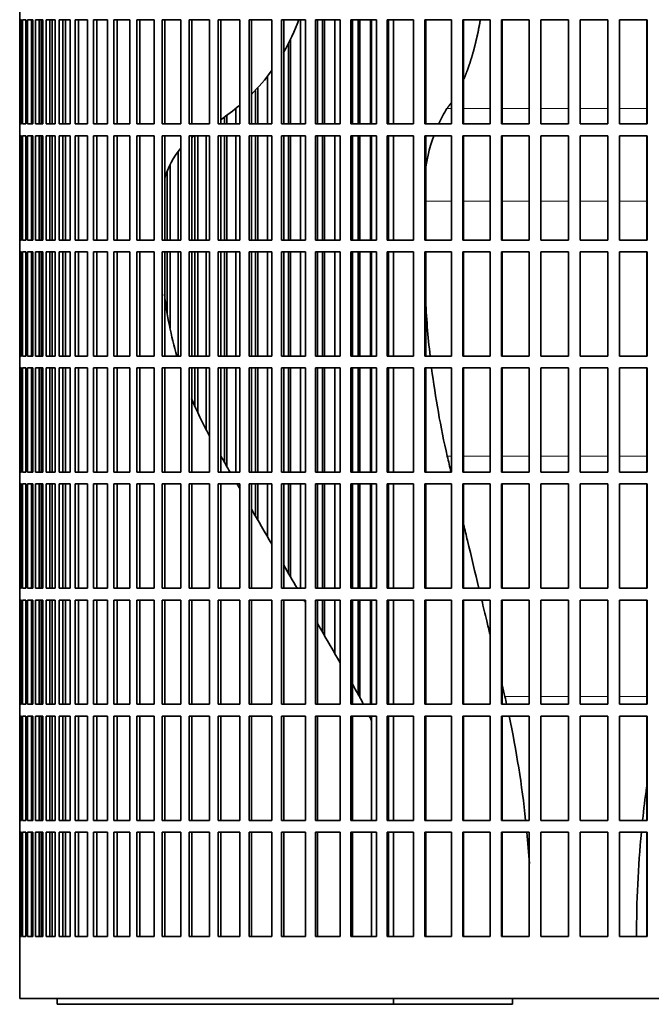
# Model space of a CAD drawing. Header units: millimetres. Extents: x 309 to 1183, y -1588 to 1614.
# Tile 14 of 20: x 806 to 967, y -139 to 111. Entities that reach past the tile are written whole.
import ezdxf

# ---------------------------------------------------------------- set-up
doc = ezdxf.new("R2010")
doc.units = ezdxf.units.MM
doc.layers.add('VSI344-454_FILTR', color=7, linetype='Continuous')
doc.layers.add('VSI344-454_SUPPO', color=7, linetype='Continuous')

# ---------------------------------------------------------------- blocks, each defined once
blk = doc.blocks.new('SE3')
at = {"layer": 'VSI344-454_FILTR', "color": 7, "linetype": 'Continuous', "lineweight": 35}
for p, q in [((806.47, 114.12), (806.47, 111.12)), ((806.48, 84.62), (806.48, 111.12)), ((806.53, 84.62), (806.53, 111.12)), ((806.53, 111.12), (806.9, 111.12)), ((806.9, 84.62), (806.9, 111.12)), ((807.16, 84.62), (807.16, 111.12)), ((807.16, 111.12), (808.02, 111.12)), ((808.02, 84.62), (808.02, 111.12)), ((808.48, 84.62), (808.48, 111.12)), ((808.48, 111.12), (809.82, 111.12)), ((809.46, 84.62), (809.46, 111.12)), ((809.82, 84.62), (809.82, 111.12)), ((809.82, 84.62), (809.82, 111.12)), ((810.5, 84.62), (810.5, 111.12)), ((810.5, 111.12), (812.32, 111.12)), ((811.46, 84.62), (811.46, 111.12)), ((811.96, 84.62), (811.96, 111.12)), ((812.32, 84.62), (812.32, 111.12)), ((813.19, 84.62), (813.19, 111.12)), ((813.19, 111.12), (815.48, 111.12)), ((814.13, 84.62), (814.13, 111.12)), ((814.77, 84.62), (814.77, 111.12)), ((815.48, 84.62), (815.48, 111.12)), ((816.55, 84.62), (816.55, 111.12)), ((816.55, 111.12), (819.3, 111.12)), ((817.47, 84.62), (817.47, 111.12)), ((819.3, 84.62), (819.3, 111.12)), ((820.56, 84.62), (820.56, 111.12)), ((820.56, 111.12), (823.75, 111.12)), ((821.45, 84.62), (821.45, 111.12)), ((823.75, 84.62), (823.75, 111.12)), ((825.2, 84.62), (825.2, 111.12)), ((825.2, 111.12), (828.82, 111.12)), ((826.05, 84.62), (826.05, 111.12)), ((828.82, 84.62), (828.82, 111.12)), ((830.44, 84.62), (830.44, 111.12)), ((830.44, 111.12), (834.48, 111.12)), ((831.26, 84.62), (831.26, 111.12)), ((834.48, 84.62), (834.48, 111.12)), ((836.27, 84.62), (836.27, 111.12)), ((836.27, 111.12), (840.7, 111.12)), ((837.05, 84.62), (837.05, 111.12)), ((840.7, 84.62), (840.7, 111.12)), ((842.66, 84.62), (842.66, 111.12)), ((842.66, 111.12), (847.46, 111.12)), ((843.39, 84.62), (843.39, 111.12)), ((847.46, 84.62), (847.46, 111.12)), ((849.56, 111.12), (854.71, 111.12)), ((849.56, 84.62), (849.56, 111.12)), ((850.25, 84.62), (850.25, 111.12)), ((854.71, 84.62), (854.71, 111.12)), ((856.96, 111.12), (862.43, 111.12)), ((856.96, 84.62), (856.96, 111.12)), ((857.59, 84.62), (857.59, 111.12)), ((862.43, 84.62), (862.43, 111.12)), ((864.81, 111.12), (870.57, 111.12)), ((864.81, 84.62), (864.81, 111.12)), ((865.38, 84.62), (865.38, 111.12)), ((870.57, 84.62), (870.57, 111.12)), ((873.07, 111.12), (879.1, 111.12)), ((873.07, 84.62), (873.07, 111.12)), ((873.59, 84.62), (873.59, 111.12)), ((877.83, 84.62), (877.83, 111.12)), ((879.1, 84.62), (879.1, 111.12)), ((881.71, 111.12), (887.98, 111.12)), ((881.71, 84.62), (881.71, 111.12)), ((882.17, 84.62), (882.17, 111.12)), ((883.5, 84.62), (883.5, 111.12)), ((883.99, 84.62), (883.99, 111.12)), ((886.58, 84.62), (886.58, 111.12)), ((887.98, 84.62), (887.98, 111.12)), ((890.68, 111.12), (897.16, 111.12)), ((890.68, 84.62), (890.68, 111.12)), ((891.07, 84.62), (891.07, 111.12)), ((892.53, 84.62), (892.53, 111.12)), ((892.96, 84.62), (892.96, 111.12)), ((895.64, 84.62), (895.64, 111.12)), ((897.16, 84.62), (897.16, 111.12)), ((899.94, 111.12), (906.6, 111.12)), ((899.94, 84.62), (899.94, 111.12)), ((900.27, 84.62), (900.27, 111.12)), ((906.6, 84.62), (906.6, 111.12)), ((909.45, 111.12), (916.24, 111.12)), ((909.45, 84.62), (909.45, 111.12)), ((909.71, 84.62), (909.71, 111.12)), ((916.24, 84.62), (916.24, 111.12)), ((919.15, 111.12), (926.05, 111.12)), ((919.15, 84.62), (919.15, 111.12)), ((919.34, 84.62), (919.34, 111.12)), ((926.05, 84.62), (926.05, 111.12)), ((929, 111.12), (935.98, 111.12)), ((929, 84.62), (929, 111.12)), ((929.12, 84.62), (929.12, 111.12)), ((935.98, 84.62), (935.98, 111.12)), ((938.95, 111.12), (945.98, 111.12)), ((938.95, 84.62), (938.95, 111.12)), ((939.01, 84.62), (939.01, 111.12)), ((945.98, 84.62), (945.98, 111.12)), ((948.96, 111.12), (956, 111.12)), ((948.96, 84.62), (948.96, 111.12)), ((955.98, 84.62), (955.98, 111.12)), ((956, 84.62), (956, 111.12)), ((958.97, 111.12), (965.98, 111.12)), ((958.97, 84.62), (958.97, 111.12)), ((965.89, 84.62), (965.89, 111.12)), ((965.98, 84.62), (965.98, 111.12)), ((875.34, 84.62), (875.34, 106.18)), ((874.79, 84.62), (874.79, 105.08)), ((869.44, 84.62), (869.44, 96.58)), ((866.45, 84.62), (866.45, 93.11)), ((867.05, 84.62), (867.05, 93.73)), ((861.43, 84.62), (861.43, 88.42)), ((858.51, 84.62), (858.51, 86.25)), ((859.17, 84.62), (859.17, 86.69)), ((806.48, 84.62), (806.47, 84.62)), ((806.47, 84.62), (806.47, 81.62)), ((806.53, 84.62), (806.9, 84.62)), ((807.16, 84.62), (808.02, 84.62)), ((808.48, 84.62), (809.82, 84.62)), ((810.5, 84.62), (812.32, 84.62)), ((813.19, 84.62), (815.48, 84.62)), ((816.55, 84.62), (819.3, 84.62)), ((820.56, 84.62), (823.75, 84.62)), ((825.2, 84.62), (828.82, 84.62)), ((830.44, 84.62), (834.48, 84.62)), ((836.27, 84.62), (840.7, 84.62)), ((842.66, 84.62), (847.46, 84.62)), ((849.56, 84.62), (854.71, 84.62)), ((856.96, 84.62), (862.43, 84.62)), ((864.81, 84.62), (870.57, 84.62)), ((873.07, 84.62), (879.1, 84.62)), ((881.71, 84.62), (887.98, 84.62)), ((890.68, 84.62), (897.16, 84.62)), ((899.94, 84.62), (906.6, 84.62)), ((909.45, 84.62), (916.24, 84.62)), ((919.15, 84.62), (926.05, 84.62)), ((929, 84.62), (935.98, 84.62)), ((938.95, 84.62), (945.98, 84.62)), ((948.96, 84.62), (956, 84.62)), ((958.97, 84.62), (965.98, 84.62)), ((806.48, 81.62), (806.47, 81.62)), ((806.48, 55.12), (806.48, 81.62)), ((806.53, 55.12), (806.53, 81.62)), ((806.53, 81.62), (806.9, 81.62)), ((806.9, 55.12), (806.9, 81.62)), ((807.16, 55.12), (807.16, 81.62)), ((807.16, 81.62), (808.02, 81.62)), ((808.02, 55.12), (808.02, 81.62)), ((808.48, 55.12), (808.48, 81.62)), ((808.48, 81.62), (809.82, 81.62)), ((809.46, 55.12), (809.46, 81.62)), ((809.82, 55.12), (809.82, 81.62)), ((809.82, 55.12), (809.82, 81.62)), ((810.5, 55.12), (810.5, 81.62)), ((810.5, 81.62), (812.32, 81.62)), ((811.46, 55.12), (811.46, 81.62)), ((811.96, 55.12), (811.96, 81.62)), ((812.32, 55.12), (812.32, 81.62)), ((813.19, 55.12), (813.19, 81.62)), ((813.19, 81.62), (815.48, 81.62)), ((814.13, 55.12), (814.13, 81.62)), ((814.77, 55.12), (814.77, 81.62)), ((815.48, 55.12), (815.48, 81.62)), ((816.55, 55.12), (816.55, 81.62)), ((816.55, 81.62), (819.3, 81.62)), ((817.47, 55.12), (817.47, 81.62)), ((819.3, 55.12), (819.3, 81.62)), ((820.56, 55.12), (820.56, 81.62)), ((820.56, 81.62), (823.75, 81.62)), ((821.45, 55.12), (821.45, 81.62)), ((823.75, 55.12), (823.75, 81.62)), ((825.2, 55.12), (825.2, 81.62)), ((825.2, 81.62), (828.82, 81.62)), ((826.05, 55.12), (826.05, 81.62)), ((828.82, 55.12), (828.82, 81.62)), ((830.44, 55.12), (830.44, 81.62)), ((830.44, 81.62), (834.48, 81.62)), ((831.26, 55.12), (831.26, 81.62)), ((834.48, 55.12), (834.48, 81.62)), ((836.27, 55.12), (836.27, 81.62)), ((836.27, 81.62), (840.7, 81.62)), ((837.05, 55.12), (837.05, 81.62)), ((840.7, 55.12), (840.7, 81.62)), ((842.66, 55.12), (842.66, 81.62)), ((842.66, 81.62), (847.46, 81.62)), ((843.39, 55.12), (843.39, 81.62)), ((847.46, 55.12), (847.46, 81.62)), ((849.56, 81.62), (854.71, 81.62)), ((849.56, 55.12), (849.56, 81.62)), ((850.25, 55.12), (850.25, 81.62)), ((851.02, 55.12), (851.02, 81.62)), ((851.73, 55.12), (851.73, 81.62)), ((853.86, 55.12), (853.86, 81.62)), ((854.71, 55.12), (854.71, 81.62)), ((856.96, 81.62), (862.43, 81.62)), ((856.96, 55.12), (856.96, 81.62)), ((857.59, 55.12), (857.59, 81.62)), ((858.51, 55.12), (858.51, 81.62)), ((859.17, 55.12), (859.17, 81.62)), ((861.43, 55.12), (861.43, 81.62)), ((862.43, 55.12), (862.43, 81.62)), ((864.81, 81.62), (870.57, 81.62)), ((864.81, 55.12), (864.81, 81.62)), ((865.38, 55.12), (865.38, 81.62)), ((866.45, 55.12), (866.45, 81.62)), ((867.05, 55.12), (867.05, 81.62)), ((869.44, 55.12), (869.44, 81.62)), ((870.57, 55.12), (870.57, 81.62)), ((873.07, 81.62), (879.1, 81.62)), ((873.07, 55.12), (873.07, 81.62)), ((873.59, 55.12), (873.59, 81.62)), ((874.79, 55.12), (874.79, 81.62)), ((875.34, 55.12), (875.34, 81.62)), ((877.83, 55.12), (877.83, 81.62)), ((879.1, 55.12), (879.1, 81.62)), ((881.71, 81.62), (887.98, 81.62)), ((881.71, 55.12), (881.71, 81.62)), ((882.17, 55.12), (882.17, 81.62)), ((883.5, 55.12), (883.5, 81.62)), ((883.99, 55.12), (883.99, 81.62)), ((886.58, 55.12), (886.58, 81.62)), ((887.98, 55.12), (887.98, 81.62)), ((890.68, 81.62), (897.16, 81.62)), ((890.68, 55.12), (890.68, 81.62)), ((891.07, 55.12), (891.07, 81.62)), ((892.53, 55.12), (892.53, 81.62)), ((892.96, 55.12), (892.96, 81.62)), ((895.64, 55.12), (895.64, 81.62)), ((897.16, 55.12), (897.16, 81.62)), ((899.94, 81.62), (906.6, 81.62)), ((899.94, 55.12), (899.94, 81.62)), ((900.27, 55.12), (900.27, 81.62)), ((906.6, 55.12), (906.6, 81.62)), ((909.45, 81.62), (916.24, 81.62)), ((909.45, 55.12), (909.45, 81.62)), ((909.71, 55.12), (909.71, 81.62)), ((916.24, 55.12), (916.24, 81.62)), ((919.15, 81.62), (926.05, 81.62)), ((919.15, 55.12), (919.15, 81.62)), ((919.34, 55.12), (919.34, 81.62)), ((926.05, 55.12), (926.05, 81.62)), ((929, 81.62), (935.98, 81.62)), ((929, 55.12), (929, 81.62)), ((929.12, 55.12), (929.12, 81.62)), ((935.98, 55.12), (935.98, 81.62)), ((938.95, 81.62), (945.98, 81.62)), ((938.95, 55.12), (938.95, 81.62)), ((939.01, 55.12), (939.01, 81.62)), ((945.98, 55.12), (945.98, 81.62)), ((948.96, 81.62), (956, 81.62)), ((948.96, 55.12), (948.96, 81.62)), ((955.98, 55.12), (955.98, 81.62)), ((956, 55.12), (956, 81.62)), ((958.97, 81.62), (965.98, 81.62)), ((958.97, 55.12), (958.97, 81.62)), ((965.89, 55.12), (965.89, 81.62)), ((965.98, 55.12), (965.98, 81.62)), ((846.76, 55.12), (846.76, 77.59)), ((844.77, 55.12), (844.77, 74.29)), ((844.01, 55.12), (844.01, 72.55)), ((806.48, 55.12), (806.47, 55.12)), ((806.47, 55.12), (806.47, 52.12)), ((806.53, 55.12), (806.9, 55.12)), ((807.16, 55.12), (808.02, 55.12)), ((808.48, 55.12), (809.82, 55.12)), ((810.5, 55.12), (812.32, 55.12)), ((813.19, 55.12), (815.48, 55.12)), ((816.55, 55.12), (819.3, 55.12)), ((820.56, 55.12), (823.75, 55.12)), ((825.2, 55.12), (828.82, 55.12)), ((830.44, 55.12), (834.48, 55.12)), ((836.27, 55.12), (840.7, 55.12)), ((842.66, 55.12), (847.46, 55.12)), ((849.56, 55.12), (854.71, 55.12)), ((856.96, 55.12), (862.43, 55.12)), ((864.81, 55.12), (870.57, 55.12)), ((873.07, 55.12), (879.1, 55.12)), ((881.71, 55.12), (887.98, 55.12)), ((890.68, 55.12), (897.16, 55.12)), ((899.94, 55.12), (906.6, 55.12)), ((909.45, 55.12), (916.24, 55.12)), ((919.15, 55.12), (926.05, 55.12)), ((929, 55.12), (935.98, 55.12)), ((938.95, 55.12), (945.98, 55.12)), ((948.96, 55.12), (956, 55.12)), ((958.97, 55.12), (965.98, 55.12)), ((806.48, 52.12), (806.47, 52.12)), ((806.48, 25.62), (806.48, 52.12)), ((806.53, 25.62), (806.53, 52.12)), ((806.53, 52.12), (806.9, 52.12)), ((806.9, 25.62), (806.9, 52.12)), ((807.16, 25.62), (807.16, 52.12)), ((807.16, 52.12), (808.02, 52.12)), ((808.02, 25.62), (808.02, 52.12)), ((808.48, 25.62), (808.48, 52.12)), ((808.48, 52.12), (809.82, 52.12)), ((809.46, 25.62), (809.46, 52.12)), ((809.82, 25.62), (809.82, 52.12)), ((809.82, 25.62), (809.82, 52.12)), ((810.5, 25.62), (810.5, 52.12)), ((810.5, 52.12), (812.32, 52.12)), ((811.46, 25.62), (811.46, 52.12)), ((811.96, 25.62), (811.96, 52.12)), ((812.32, 25.62), (812.32, 52.12)), ((813.19, 25.62), (813.19, 52.12)), ((813.19, 52.12), (815.48, 52.12)), ((814.13, 25.62), (814.13, 52.12)), ((814.77, 25.62), (814.77, 52.12)), ((815.48, 25.62), (815.48, 52.12)), ((816.55, 25.62), (816.55, 52.12)), ((816.55, 52.12), (819.3, 52.12)), ((817.47, 25.62), (817.47, 52.12)), ((819.3, 25.62), (819.3, 52.12)), ((820.56, 25.62), (820.56, 52.12)), ((820.56, 52.12), (823.75, 52.12)), ((821.45, 25.62), (821.45, 52.12)), ((823.75, 25.62), (823.75, 52.12)), ((825.2, 25.62), (825.2, 52.12)), ((825.2, 52.12), (828.82, 52.12)), ((826.05, 25.62), (826.05, 52.12)), ((828.82, 25.62), (828.82, 52.12)), ((830.44, 25.62), (830.44, 52.12)), ((830.44, 52.12), (834.48, 52.12)), ((831.26, 25.62), (831.26, 52.12)), ((834.48, 25.62), (834.48, 52.12)), ((836.27, 25.62), (836.27, 52.12)), ((836.27, 52.12), (840.7, 52.12)), ((837.05, 25.62), (837.05, 52.12)), ((840.7, 25.62), (840.7, 52.12)), ((842.66, 25.62), (842.66, 52.12)), ((842.66, 52.12), (847.46, 52.12)), ((843.39, 25.62), (843.39, 52.12)), ((844.01, 36.55), (844.01, 52.12)), ((844.77, 32.78), (844.77, 52.12)), ((846.76, 25.62), (846.76, 52.12)), ((847.46, 25.62), (847.46, 52.12)), ((849.56, 52.12), (854.71, 52.12)), ((849.56, 25.62), (849.56, 52.12)), ((850.25, 25.62), (850.25, 52.12)), ((851.02, 25.62), (851.02, 52.12)), ((851.73, 25.62), (851.73, 52.12)), ((853.86, 25.62), (853.86, 52.12)), ((854.71, 25.62), (854.71, 52.12)), ((856.96, 52.12), (862.43, 52.12)), ((856.96, 25.62), (856.96, 52.12)), ((857.59, 25.62), (857.59, 52.12)), ((858.51, 25.62), (858.51, 52.12)), ((859.17, 25.62), (859.17, 52.12)), ((861.43, 25.62), (861.43, 52.12)), ((862.43, 25.62), (862.43, 52.12)), ((864.81, 52.12), (870.57, 52.12)), ((864.81, 25.62), (864.81, 52.12)), ((865.38, 25.62), (865.38, 52.12)), ((866.45, 25.62), (866.45, 52.12)), ((867.05, 25.62), (867.05, 52.12)), ((869.44, 25.62), (869.44, 52.12)), ((870.57, 25.62), (870.57, 52.12)), ((873.07, 52.12), (879.1, 52.12)), ((873.07, 25.62), (873.07, 52.12)), ((873.59, 25.62), (873.59, 52.12)), ((874.79, 25.62), (874.79, 52.12)), ((875.34, 25.62), (875.34, 52.12)), ((877.83, 25.62), (877.83, 52.12)), ((879.1, 25.62), (879.1, 52.12)), ((881.71, 52.12), (887.98, 52.12)), ((881.71, 25.62), (881.71, 52.12)), ((882.17, 25.62), (882.17, 52.12)), ((883.5, 25.62), (883.5, 52.12)), ((883.99, 25.62), (883.99, 52.12)), ((886.58, 25.62), (886.58, 52.12)), ((887.98, 25.62), (887.98, 52.12)), ((890.68, 52.12), (897.16, 52.12)), ((890.68, 25.62), (890.68, 52.12)), ((891.07, 25.62), (891.07, 52.12)), ((892.53, 25.62), (892.53, 52.12)), ((892.96, 25.62), (892.96, 52.12)), ((895.64, 25.62), (895.64, 52.12)), ((897.16, 25.62), (897.16, 52.12)), ((899.94, 52.12), (906.6, 52.12)), ((899.94, 25.62), (899.94, 52.12)), ((900.27, 25.62), (900.27, 52.12)), ((906.6, 25.62), (906.6, 52.12)), ((909.45, 52.12), (916.24, 52.12)), ((909.45, 25.62), (909.45, 52.12)), ((909.71, 25.62), (909.71, 52.12)), ((916.24, 25.62), (916.24, 52.12)), ((919.15, 52.12), (926.05, 52.12)), ((919.15, 25.62), (919.15, 52.12)), ((919.34, 25.62), (919.34, 52.12)), ((926.05, 25.62), (926.05, 52.12)), ((929, 52.12), (935.98, 52.12)), ((929, 25.62), (929, 52.12)), ((929.12, 25.62), (929.12, 52.12)), ((935.98, 25.62), (935.98, 52.12)), ((938.95, 52.12), (945.98, 52.12)), ((938.95, 25.62), (938.95, 52.12)), ((939.01, 25.62), (939.01, 52.12)), ((945.98, 25.62), (945.98, 52.12)), ((948.96, 52.12), (956, 52.12)), ((948.96, 25.62), (948.96, 52.12)), ((955.98, 25.62), (955.98, 52.12)), ((956, 25.62), (956, 52.12)), ((958.97, 52.12), (965.98, 52.12)), ((958.97, 25.62), (958.97, 52.12)), ((965.89, 25.62), (965.89, 52.12)), ((965.98, 25.62), (965.98, 52.12)), ((806.48, 25.62), (806.47, 25.62)), ((806.47, 25.62), (806.47, 22.62)), ((806.53, 25.62), (806.9, 25.62)), ((807.16, 25.62), (808.02, 25.62)), ((808.48, 25.62), (809.82, 25.62)), ((810.5, 25.62), (812.32, 25.62)), ((813.19, 25.62), (815.48, 25.62)), ((816.55, 25.62), (819.3, 25.62)), ((820.56, 25.62), (823.75, 25.62)), ((825.2, 25.62), (828.82, 25.62)), ((830.44, 25.62), (834.48, 25.62)), ((836.27, 25.62), (840.7, 25.62)), ((842.66, 25.62), (847.46, 25.62)), ((849.56, 25.62), (854.71, 25.62)), ((856.96, 25.62), (862.43, 25.62)), ((864.81, 25.62), (870.57, 25.62)), ((873.07, 25.62), (879.1, 25.62)), ((881.71, 25.62), (887.98, 25.62)), ((890.68, 25.62), (897.16, 25.62)), ((899.94, 25.62), (906.6, 25.62)), ((909.45, 25.62), (916.24, 25.62)), ((919.15, 25.62), (926.05, 25.62)), ((929, 25.62), (935.98, 25.62)), ((938.95, 25.62), (945.98, 25.62)), ((948.96, 25.62), (956, 25.62)), ((958.97, 25.62), (965.98, 25.62)), ((806.48, 22.62), (806.47, 22.62)), ((806.48, -3.88), (806.48, 22.62)), ((806.53, -3.88), (806.53, 22.62)), ((806.53, 22.62), (806.9, 22.62)), ((806.9, -3.88), (806.9, 22.62)), ((807.16, -3.88), (807.16, 22.62)), ((807.16, 22.62), (808.02, 22.62)), ((808.02, -3.88), (808.02, 22.62)), ((808.48, -3.88), (808.48, 22.62)), ((808.48, 22.62), (809.82, 22.62)), ((809.46, -3.88), (809.46, 22.62)), ((809.82, -3.88), (809.82, 22.62)), ((809.82, -3.88), (809.82, 22.62)), ((810.5, -3.88), (810.5, 22.62)), ((810.5, 22.62), (812.32, 22.62)), ((811.46, -3.88), (811.46, 22.62)), ((811.96, -3.88), (811.96, 22.62)), ((812.32, -3.88), (812.32, 22.62)), ((813.19, -3.88), (813.19, 22.62)), ((813.19, 22.62), (815.48, 22.62)), ((814.13, -3.88), (814.13, 22.62)), ((814.77, -3.88), (814.77, 22.62)), ((815.48, -3.88), (815.48, 22.62)), ((816.55, -3.88), (816.55, 22.62)), ((816.55, 22.62), (819.3, 22.62)), ((817.47, -3.88), (817.47, 22.62)), ((819.3, -3.88), (819.3, 22.62)), ((820.56, -3.88), (820.56, 22.62)), ((820.56, 22.62), (823.75, 22.62)), ((821.45, -3.88), (821.45, 22.62)), ((823.75, -3.88), (823.75, 22.62)), ((825.2, -3.88), (825.2, 22.62)), ((825.2, 22.62), (828.82, 22.62)), ((826.05, -3.88), (826.05, 22.62)), ((828.82, -3.88), (828.82, 22.62)), ((830.44, -3.88), (830.44, 22.62)), ((830.44, 22.62), (834.48, 22.62)), ((831.26, -3.88), (831.26, 22.62)), ((834.48, -3.88), (834.48, 22.62)), ((836.27, -3.88), (836.27, 22.62)), ((836.27, 22.62), (840.7, 22.62)), ((837.05, -3.88), (837.05, 22.62)), ((840.7, -3.88), (840.7, 22.62)), ((842.66, -3.88), (842.66, 22.62)), ((842.66, 22.62), (847.46, 22.62)), ((843.39, -3.88), (843.39, 22.62)), ((847.46, -3.88), (847.46, 22.62)), ((849.56, 22.62), (854.71, 22.62)), ((849.56, -3.88), (849.56, 22.62)), ((850.25, -3.88), (850.25, 22.62)), ((851.02, 13), (851.02, 22.62)), ((851.73, 11.28), (851.73, 22.62)), ((853.86, 7.11), (853.86, 22.62)), ((854.71, -3.88), (854.71, 22.62)), ((856.96, 22.62), (862.43, 22.62)), ((856.96, -3.88), (856.96, 22.62)), ((857.59, -3.88), (857.59, 22.62)), ((858.51, -1.33), (858.51, 22.62)), ((859.17, -2.46), (859.17, 22.62)), ((861.43, -3.88), (861.43, 22.62)), ((862.43, -3.88), (862.43, 22.62)), ((864.81, 22.62), (870.57, 22.62)), ((864.81, -3.88), (864.81, 22.62)), ((865.38, -3.88), (865.38, 22.62)), ((866.45, -3.88), (866.45, 22.62)), ((867.05, -3.88), (867.05, 22.62)), ((869.44, -3.88), (869.44, 22.62)), ((870.57, -3.88), (870.57, 22.62)), ((873.07, 22.62), (879.1, 22.62)), ((873.07, -3.88), (873.07, 22.62)), ((873.59, -3.88), (873.59, 22.62)), ((874.79, -3.88), (874.79, 22.62)), ((875.34, -3.88), (875.34, 22.62)), ((877.83, -3.88), (877.83, 22.62)), ((879.1, -3.88), (879.1, 22.62)), ((881.71, 22.62), (887.98, 22.62)), ((881.71, -3.88), (881.71, 22.62)), ((882.17, -3.88), (882.17, 22.62)), ((883.5, -3.88), (883.5, 22.62)), ((883.99, -3.88), (883.99, 22.62)), ((886.58, -3.88), (886.58, 22.62)), ((887.98, -3.88), (887.98, 22.62)), ((890.68, 22.62), (897.16, 22.62)), ((890.68, -3.88), (890.68, 22.62)), ((891.07, -3.88), (891.07, 22.62)), ((892.53, -3.88), (892.53, 22.62)), ((892.96, -3.88), (892.96, 22.62)), ((895.64, -3.88), (895.64, 22.62)), ((897.16, -3.88), (897.16, 22.62)), ((899.94, 22.62), (906.6, 22.62)), ((899.94, -3.88), (899.94, 22.62)), ((900.27, -3.88), (900.27, 22.62)), ((906.6, -3.88), (906.6, 22.62)), ((909.45, 22.62), (916.24, 22.62)), ((909.45, -3.88), (909.45, 22.62)), ((909.71, -3.88), (909.71, 22.62)), ((916.24, -3.88), (916.24, 22.62)), ((919.15, 22.62), (926.05, 22.62)), ((919.15, -3.88), (919.15, 22.62)), ((919.34, -3.88), (919.34, 22.62)), ((926.05, -3.88), (926.05, 22.62)), ((929, 22.62), (935.98, 22.62)), ((929, -3.88), (929, 22.62)), ((929.12, -3.88), (929.12, 22.62)), ((935.98, -3.88), (935.98, 22.62)), ((938.95, 22.62), (945.98, 22.62)), ((938.95, -3.88), (938.95, 22.62)), ((939.01, -3.88), (939.01, 22.62)), ((945.98, -3.88), (945.98, 22.62)), ((948.96, 22.62), (956, 22.62)), ((948.96, -3.88), (948.96, 22.62)), ((955.98, -3.88), (955.98, 22.62)), ((956, -3.88), (956, 22.62)), ((958.97, 22.62), (965.98, 22.62)), ((958.97, -3.88), (958.97, 22.62)), ((965.89, -3.88), (965.89, 22.62)), ((965.98, -3.88), (965.98, 22.62)), ((806.48, -3.88), (806.47, -3.88)), ((806.47, -3.88), (806.47, -6.88)), ((806.53, -3.88), (806.9, -3.88)), ((807.16, -3.88), (808.02, -3.88)), ((808.48, -3.88), (809.82, -3.88)), ((810.5, -3.88), (812.32, -3.88)), ((813.19, -3.88), (815.48, -3.88)), ((816.55, -3.88), (819.3, -3.88)), ((820.56, -3.88), (823.75, -3.88)), ((825.2, -3.88), (828.82, -3.88)), ((830.44, -3.88), (834.48, -3.88)), ((836.27, -3.88), (840.7, -3.88)), ((842.66, -3.88), (847.46, -3.88)), ((849.56, -3.88), (854.71, -3.88)), ((856.96, -3.88), (862.43, -3.88)), ((864.81, -3.88), (870.57, -3.88)), ((873.07, -3.88), (879.1, -3.88)), ((881.71, -3.88), (887.98, -3.88)), ((890.68, -3.88), (897.16, -3.88)), ((899.94, -3.88), (906.6, -3.88)), ((909.45, -3.88), (916.24, -3.88)), ((919.15, -3.88), (926.05, -3.88)), ((929, -3.88), (935.98, -3.88)), ((938.95, -3.88), (945.98, -3.88)), ((948.96, -3.88), (956, -3.88)), ((958.97, -3.88), (965.98, -3.88)), ((806.48, -6.88), (806.47, -6.88)), ((806.48, -33.38), (806.48, -6.88)), ((806.53, -33.38), (806.53, -6.88)), ((806.53, -6.88), (806.9, -6.88)), ((806.9, -33.38), (806.9, -6.88)), ((807.16, -33.38), (807.16, -6.88)), ((807.16, -6.88), (808.02, -6.88)), ((808.02, -33.38), (808.02, -6.88)), ((808.48, -33.38), (808.48, -6.88)), ((808.48, -6.88), (809.82, -6.88)), ((809.46, -33.38), (809.46, -6.88)), ((809.82, -33.38), (809.82, -6.88)), ((809.82, -33.38), (809.82, -6.88)), ((810.5, -33.38), (810.5, -6.88)), ((810.5, -6.88), (812.32, -6.88)), ((811.46, -33.38), (811.46, -6.88)), ((811.96, -33.38), (811.96, -6.88)), ((812.32, -33.38), (812.32, -6.88)), ((813.19, -33.38), (813.19, -6.88)), ((813.19, -6.88), (815.48, -6.88)), ((814.13, -33.38), (814.13, -6.88)), ((814.77, -33.38), (814.77, -6.88)), ((815.48, -33.38), (815.48, -6.88)), ((816.55, -33.38), (816.55, -6.88)), ((816.55, -6.88), (819.3, -6.88)), ((817.47, -33.38), (817.47, -6.88)), ((819.3, -33.38), (819.3, -6.88)), ((820.56, -33.38), (820.56, -6.88)), ((820.56, -6.88), (823.75, -6.88)), ((821.45, -33.38), (821.45, -6.88)), ((823.75, -33.38), (823.75, -6.88)), ((825.2, -33.38), (825.2, -6.88)), ((825.2, -6.88), (828.82, -6.88)), ((826.05, -33.38), (826.05, -6.88)), ((828.82, -33.38), (828.82, -6.88)), ((830.44, -33.38), (830.44, -6.88)), ((830.44, -6.88), (834.48, -6.88)), ((831.26, -33.38), (831.26, -6.88)), ((834.48, -33.38), (834.48, -6.88)), ((836.27, -33.38), (836.27, -6.88)), ((836.27, -6.88), (840.7, -6.88)), ((837.05, -33.38), (837.05, -6.88)), ((840.7, -33.38), (840.7, -6.88)), ((842.66, -33.38), (842.66, -6.88)), ((842.66, -6.88), (847.46, -6.88)), ((843.39, -33.38), (843.39, -6.88)), ((847.46, -33.38), (847.46, -6.88)), ((849.56, -6.88), (854.71, -6.88)), ((849.56, -33.38), (849.56, -6.88)), ((850.25, -33.38), (850.25, -6.88)), ((854.71, -33.38), (854.71, -6.88)), ((856.96, -6.88), (862.43, -6.88)), ((856.96, -33.38), (856.96, -6.88)), ((857.59, -33.38), (857.59, -6.88)), ((862.43, -33.38), (862.43, -6.88)), ((864.81, -6.88), (870.57, -6.88)), ((864.81, -33.38), (864.81, -6.88)), ((865.38, -33.38), (865.38, -6.88)), ((866.45, -15.07), (866.45, -6.88)), ((867.05, -16.12), (867.05, -6.88)), ((869.44, -20.25), (869.44, -6.88)), ((870.57, -33.38), (870.57, -6.88)), ((873.07, -6.88), (879.1, -6.88)), ((873.07, -33.38), (873.07, -6.88)), ((873.59, -33.38), (873.59, -6.88)), ((874.79, -29.52), (874.79, -6.88)), ((875.34, -30.47), (875.34, -6.88)), ((877.83, -33.38), (877.83, -6.88)), ((879.1, -33.38), (879.1, -6.88)), ((881.71, -6.88), (887.98, -6.88)), ((881.71, -33.38), (881.71, -6.88)), ((882.17, -33.38), (882.17, -6.88)), ((883.5, -33.38), (883.5, -6.88)), ((883.99, -33.38), (883.99, -6.88)), ((886.58, -33.38), (886.58, -6.88)), ((887.98, -33.38), (887.98, -6.88)), ((890.68, -6.88), (897.16, -6.88)), ((890.68, -33.38), (890.68, -6.88)), ((891.07, -33.38), (891.07, -6.88)), ((892.53, -33.38), (892.53, -6.88)), ((892.96, -33.38), (892.96, -6.88)), ((895.64, -33.38), (895.64, -6.88)), ((897.16, -33.38), (897.16, -6.88)), ((899.94, -6.88), (906.6, -6.88)), ((899.94, -33.38), (899.94, -6.88)), ((900.27, -33.38), (900.27, -6.88)), ((906.6, -33.38), (906.6, -6.88)), ((909.45, -6.88), (916.24, -6.88)), ((909.45, -33.38), (909.45, -6.88)), ((909.71, -33.38), (909.71, -6.88)), ((916.24, -33.38), (916.24, -6.88)), ((919.15, -6.88), (926.05, -6.88)), ((919.15, -33.38), (919.15, -6.88)), ((919.34, -33.38), (919.34, -6.88)), ((926.05, -33.38), (926.05, -6.88)), ((929, -6.88), (935.98, -6.88)), ((929, -33.38), (929, -6.88)), ((929.12, -33.38), (929.12, -6.88)), ((935.98, -33.38), (935.98, -6.88)), ((938.95, -6.88), (945.98, -6.88)), ((938.95, -33.38), (938.95, -6.88)), ((939.01, -33.38), (939.01, -6.88)), ((945.98, -33.38), (945.98, -6.88)), ((948.96, -6.88), (956, -6.88)), ((948.96, -33.38), (948.96, -6.88)), ((955.98, -33.38), (955.98, -6.88)), ((956, -33.38), (956, -6.88)), ((958.97, -6.88), (965.98, -6.88)), ((958.97, -33.38), (958.97, -6.88)), ((965.89, -33.38), (965.89, -6.88)), ((965.98, -33.38), (965.98, -6.88)), ((806.48, -33.38), (806.47, -33.38)), ((806.47, -33.38), (806.47, -36.38)), ((806.53, -33.38), (806.9, -33.38)), ((807.16, -33.38), (808.02, -33.38)), ((808.48, -33.38), (809.82, -33.38)), ((810.5, -33.38), (812.32, -33.38)), ((813.19, -33.38), (815.48, -33.38)), ((816.55, -33.38), (819.3, -33.38)), ((820.56, -33.38), (823.75, -33.38)), ((825.2, -33.38), (828.82, -33.38)), ((830.44, -33.38), (834.48, -33.38)), ((836.27, -33.38), (840.7, -33.38)), ((842.66, -33.38), (847.46, -33.38)), ((849.56, -33.38), (854.71, -33.38)), ((856.96, -33.38), (862.43, -33.38)), ((864.81, -33.38), (870.57, -33.38)), ((873.07, -33.38), (879.1, -33.38)), ((881.71, -33.38), (887.98, -33.38)), ((890.68, -33.38), (897.16, -33.38)), ((899.94, -33.38), (906.6, -33.38)), ((909.45, -33.38), (916.24, -33.38)), ((919.15, -33.38), (926.05, -33.38)), ((929, -33.38), (935.98, -33.38)), ((938.95, -33.38), (945.98, -33.38)), ((948.96, -33.38), (956, -33.38)), ((958.97, -33.38), (965.98, -33.38)), ((806.48, -36.38), (806.47, -36.38)), ((806.48, -62.88), (806.48, -36.38)), ((806.53, -62.88), (806.53, -36.38)), ((806.53, -36.38), (806.9, -36.38)), ((806.9, -62.88), (806.9, -36.38)), ((807.16, -62.88), (807.16, -36.38)), ((807.16, -36.38), (808.02, -36.38)), ((808.02, -62.88), (808.02, -36.38)), ((808.48, -62.88), (808.48, -36.38)), ((808.48, -36.38), (809.82, -36.38)), ((809.46, -62.88), (809.46, -36.38)), ((809.82, -62.88), (809.82, -36.38)), ((809.82, -62.88), (809.82, -36.38)), ((810.5, -62.88), (810.5, -36.38)), ((810.5, -36.38), (812.32, -36.38)), ((811.46, -62.88), (811.46, -36.38)), ((811.96, -62.88), (811.96, -36.38)), ((812.32, -62.88), (812.32, -36.38)), ((813.19, -62.88), (813.19, -36.38)), ((813.19, -36.38), (815.48, -36.38)), ((814.13, -62.88), (814.13, -36.38)), ((814.77, -62.88), (814.77, -36.38)), ((815.48, -62.88), (815.48, -36.38)), ((816.55, -62.88), (816.55, -36.38)), ((816.55, -36.38), (819.3, -36.38)), ((817.47, -62.88), (817.47, -36.38)), ((819.3, -62.88), (819.3, -36.38)), ((820.56, -62.88), (820.56, -36.38)), ((820.56, -36.38), (823.75, -36.38)), ((821.45, -62.88), (821.45, -36.38)), ((823.75, -62.88), (823.75, -36.38)), ((825.2, -62.88), (825.2, -36.38)), ((825.2, -36.38), (828.82, -36.38)), ((826.05, -62.88), (826.05, -36.38)), ((828.82, -62.88), (828.82, -36.38)), ((830.44, -62.88), (830.44, -36.38)), ((830.44, -36.38), (834.48, -36.38)), ((831.26, -62.88), (831.26, -36.38)), ((834.48, -62.88), (834.48, -36.38)), ((836.27, -62.88), (836.27, -36.38)), ((836.27, -36.38), (840.7, -36.38)), ((837.05, -62.88), (837.05, -36.38)), ((840.7, -62.88), (840.7, -36.38)), ((842.66, -62.88), (842.66, -36.38)), ((842.66, -36.38), (847.46, -36.38)), ((843.39, -62.88), (843.39, -36.38)), ((847.46, -62.88), (847.46, -36.38)), ((849.56, -36.38), (854.71, -36.38)), ((849.56, -62.88), (849.56, -36.38)), ((850.25, -62.88), (850.25, -36.38)), ((854.71, -62.88), (854.71, -36.38)), ((856.96, -36.38), (862.43, -36.38)), ((856.96, -62.88), (856.96, -36.38)), ((857.59, -62.88), (857.59, -36.38)), ((862.43, -62.88), (862.43, -36.38)), ((864.81, -36.38), (870.57, -36.38)), ((864.81, -62.88), (864.81, -36.38)), ((865.38, -62.88), (865.38, -36.38)), ((870.57, -62.88), (870.57, -36.38)), ((873.07, -36.38), (879.1, -36.38)), ((873.07, -62.88), (873.07, -36.38)), ((873.59, -62.88), (873.59, -36.38)), ((879.1, -62.88), (879.1, -36.38)), ((881.71, -36.38), (887.98, -36.38)), ((881.71, -62.88), (881.71, -36.38)), ((882.17, -62.88), (882.17, -36.38)), ((883.5, -44.61), (883.5, -36.38)), ((883.99, -45.45), (883.99, -36.38)), ((886.58, -49.95), (886.58, -36.38)), ((887.98, -62.88), (887.98, -36.38)), ((890.68, -36.38), (897.16, -36.38)), ((890.68, -62.88), (890.68, -36.38)), ((891.07, -62.88), (891.07, -36.38)), ((892.53, -60.54), (892.53, -36.38)), ((892.96, -61.35), (892.96, -36.38)), ((895.64, -62.88), (895.64, -36.38)), ((897.16, -62.88), (897.16, -36.38)), ((899.94, -36.38), (906.6, -36.38)), ((899.94, -62.88), (899.94, -36.38)), ((900.27, -62.88), (900.27, -36.38)), ((906.6, -62.88), (906.6, -36.38)), ((909.45, -36.38), (916.24, -36.38)), ((909.45, -62.88), (909.45, -36.38)), ((909.71, -62.88), (909.71, -36.38)), ((916.24, -62.88), (916.24, -36.38)), ((919.15, -36.38), (926.05, -36.38)), ((919.15, -62.88), (919.15, -36.38)), ((919.34, -62.88), (919.34, -36.38)), ((926.05, -62.88), (926.05, -36.38)), ((929, -36.38), (935.98, -36.38)), ((929, -62.88), (929, -36.38)), ((929.12, -62.88), (929.12, -36.38)), ((935.98, -62.88), (935.98, -36.38)), ((938.95, -36.38), (945.98, -36.38)), ((938.95, -62.88), (938.95, -36.38)), ((939.01, -62.88), (939.01, -36.38)), ((945.98, -62.88), (945.98, -36.38)), ((948.96, -36.38), (956, -36.38)), ((948.96, -62.88), (948.96, -36.38)), ((955.98, -62.88), (955.98, -36.38)), ((956, -62.88), (956, -36.38)), ((958.97, -36.38), (965.98, -36.38)), ((958.97, -62.88), (958.97, -36.38)), ((965.89, -62.88), (965.89, -36.38)), ((965.98, -62.88), (965.98, -36.38)), ((806.48, -62.88), (806.47, -62.88)), ((806.47, -62.88), (806.47, -65.88)), ((806.53, -62.88), (806.9, -62.88)), ((807.16, -62.88), (808.02, -62.88)), ((808.48, -62.88), (809.82, -62.88)), ((810.5, -62.88), (812.32, -62.88)), ((813.19, -62.88), (815.48, -62.88)), ((816.55, -62.88), (819.3, -62.88)), ((820.56, -62.88), (823.75, -62.88)), ((825.2, -62.88), (828.82, -62.88)), ((830.44, -62.88), (834.48, -62.88)), ((836.27, -62.88), (840.7, -62.88)), ((842.66, -62.88), (847.46, -62.88)), ((849.56, -62.88), (854.71, -62.88)), ((856.96, -62.88), (862.43, -62.88)), ((864.81, -62.88), (870.57, -62.88)), ((873.07, -62.88), (879.1, -62.88)), ((881.71, -62.88), (887.98, -62.88)), ((890.68, -62.88), (897.16, -62.88)), ((899.94, -62.88), (906.6, -62.88)), ((909.45, -62.88), (916.24, -62.88)), ((919.15, -62.88), (926.05, -62.88)), ((929, -62.88), (935.98, -62.88)), ((938.95, -62.88), (945.98, -62.88)), ((948.96, -62.88), (956, -62.88)), ((958.97, -62.88), (965.98, -62.88)), ((806.48, -65.88), (806.47, -65.88)), ((806.48, -92.38), (806.48, -65.88)), ((806.53, -92.38), (806.53, -65.88)), ((806.53, -65.88), (806.9, -65.88)), ((806.9, -92.38), (806.9, -65.88)), ((807.16, -92.38), (807.16, -65.88)), ((807.16, -65.88), (808.02, -65.88)), ((808.02, -92.38), (808.02, -65.88)), ((808.48, -92.38), (808.48, -65.88)), ((808.48, -65.88), (809.82, -65.88)), ((809.46, -92.38), (809.46, -65.88)), ((809.82, -92.38), (809.82, -65.88)), ((809.82, -92.38), (809.82, -65.88)), ((810.5, -92.38), (810.5, -65.88)), ((810.5, -65.88), (812.32, -65.88)), ((811.46, -92.38), (811.46, -65.88)), ((811.96, -92.38), (811.96, -65.88)), ((812.32, -92.38), (812.32, -65.88)), ((813.19, -92.38), (813.19, -65.88)), ((813.19, -65.88), (815.48, -65.88)), ((814.13, -92.38), (814.13, -65.88)), ((814.77, -92.38), (814.77, -65.88)), ((815.48, -92.38), (815.48, -65.88)), ((816.55, -92.38), (816.55, -65.88)), ((816.55, -65.88), (819.3, -65.88)), ((817.47, -92.38), (817.47, -65.88)), ((819.3, -92.38), (819.3, -65.88)), ((820.56, -92.38), (820.56, -65.88)), ((820.56, -65.88), (823.75, -65.88)), ((821.45, -92.38), (821.45, -65.88)), ((823.75, -92.38), (823.75, -65.88)), ((825.2, -92.38), (825.2, -65.88)), ((825.2, -65.88), (828.82, -65.88)), ((826.05, -92.38), (826.05, -65.88)), ((828.82, -92.38), (828.82, -65.88)), ((830.44, -92.38), (830.44, -65.88)), ((830.44, -65.88), (834.48, -65.88)), ((831.26, -92.38), (831.26, -65.88)), ((834.48, -92.38), (834.48, -65.88)), ((836.27, -92.38), (836.27, -65.88)), ((836.27, -65.88), (840.7, -65.88)), ((837.05, -92.38), (837.05, -65.88)), ((840.7, -92.38), (840.7, -65.88)), ((842.66, -92.38), (842.66, -65.88)), ((842.66, -65.88), (847.46, -65.88)), ((843.39, -92.38), (843.39, -65.88)), ((847.46, -92.38), (847.46, -65.88)), ((849.56, -65.88), (854.71, -65.88)), ((849.56, -92.38), (849.56, -65.88)), ((850.25, -92.38), (850.25, -65.88)), ((854.71, -92.38), (854.71, -65.88)), ((856.96, -65.88), (862.43, -65.88)), ((856.96, -92.38), (856.96, -65.88)), ((857.59, -92.38), (857.59, -65.88)), ((862.43, -92.38), (862.43, -65.88)), ((864.81, -65.88), (870.57, -65.88)), ((864.81, -92.38), (864.81, -65.88)), ((865.38, -92.38), (865.38, -65.88)), ((870.57, -92.38), (870.57, -65.88)), ((873.07, -65.88), (879.1, -65.88)), ((873.07, -92.38), (873.07, -65.88)), ((873.59, -92.38), (873.59, -65.88)), ((879.1, -92.38), (879.1, -65.88)), ((881.71, -65.88), (887.98, -65.88)), ((881.71, -92.38), (881.71, -65.88)), ((882.17, -92.38), (882.17, -65.88)), ((887.98, -92.38), (887.98, -65.88)), ((890.68, -65.88), (897.16, -65.88)), ((890.68, -92.38), (890.68, -65.88)), ((891.07, -92.38), (891.07, -65.88)), ((897.16, -92.38), (897.16, -65.88)), ((899.94, -65.88), (906.6, -65.88)), ((899.94, -92.38), (899.94, -65.88)), ((900.27, -92.38), (900.27, -65.88)), ((906.6, -92.38), (906.6, -65.88)), ((909.45, -65.88), (916.24, -65.88)), ((909.45, -92.38), (909.45, -65.88)), ((909.71, -92.38), (909.71, -65.88)), ((916.24, -92.38), (916.24, -65.88)), ((919.15, -65.88), (926.05, -65.88)), ((919.15, -92.38), (919.15, -65.88)), ((919.34, -92.38), (919.34, -65.88)), ((926.05, -92.38), (926.05, -65.88)), ((929, -65.88), (935.98, -65.88)), ((929, -92.38), (929, -65.88)), ((929.12, -92.38), (929.12, -65.88)), ((935.98, -92.38), (935.98, -65.88)), ((938.95, -65.88), (945.98, -65.88)), ((938.95, -92.38), (938.95, -65.88)), ((939.01, -92.38), (939.01, -65.88)), ((945.98, -92.38), (945.98, -65.88)), ((948.96, -65.88), (956, -65.88)), ((948.96, -92.38), (948.96, -65.88)), ((955.98, -92.38), (955.98, -65.88)), ((956, -92.38), (956, -65.88)), ((958.97, -65.88), (965.98, -65.88)), ((958.97, -92.38), (958.97, -65.88)), ((965.89, -92.38), (965.89, -65.88)), ((965.98, -92.38), (965.98, -65.88)), ((806.48, -92.38), (806.47, -92.38)), ((806.47, -92.38), (806.47, -95.38)), ((806.53, -92.38), (806.9, -92.38)), ((807.16, -92.38), (808.02, -92.38)), ((808.48, -92.38), (809.82, -92.38)), ((810.5, -92.38), (812.32, -92.38)), ((813.19, -92.38), (815.48, -92.38)), ((816.55, -92.38), (819.3, -92.38)), ((820.56, -92.38), (823.75, -92.38)), ((825.2, -92.38), (828.82, -92.38)), ((830.44, -92.38), (834.48, -92.38)), ((836.27, -92.38), (840.7, -92.38)), ((842.66, -92.38), (847.46, -92.38)), ((849.56, -92.38), (854.71, -92.38)), ((856.96, -92.38), (862.43, -92.38)), ((864.81, -92.38), (870.57, -92.38)), ((873.07, -92.38), (879.1, -92.38)), ((881.71, -92.38), (887.98, -92.38)), ((890.68, -92.38), (897.16, -92.38)), ((899.94, -92.38), (906.6, -92.38)), ((909.45, -92.38), (916.24, -92.38)), ((919.15, -92.38), (926.05, -92.38)), ((929, -92.38), (935.98, -92.38)), ((938.95, -92.38), (945.98, -92.38)), ((948.96, -92.38), (956, -92.38)), ((958.97, -92.38), (965.98, -92.38)), ((806.48, -95.38), (806.47, -95.38)), ((806.48, -121.88), (806.48, -95.38)), ((806.53, -121.88), (806.53, -95.38)), ((806.53, -95.38), (806.9, -95.38)), ((806.9, -121.88), (806.9, -95.38)), ((807.16, -121.88), (807.16, -95.38)), ((807.16, -95.38), (808.02, -95.38)), ((808.02, -121.88), (808.02, -95.38)), ((808.48, -121.88), (808.48, -95.38)), ((808.48, -95.38), (809.82, -95.38)), ((809.46, -121.88), (809.46, -95.38)), ((809.82, -121.88), (809.82, -95.38)), ((809.82, -121.88), (809.82, -95.38)), ((810.5, -121.88), (810.5, -95.38)), ((810.5, -95.38), (812.32, -95.38)), ((811.46, -121.88), (811.46, -95.38)), ((811.96, -121.88), (811.96, -95.38)), ((812.32, -121.88), (812.32, -95.38)), ((813.19, -121.88), (813.19, -95.38)), ((813.19, -95.38), (815.48, -95.38)), ((814.13, -121.88), (814.13, -95.38)), ((814.77, -121.88), (814.77, -95.38)), ((815.48, -121.88), (815.48, -95.38)), ((816.55, -121.88), (816.55, -95.38)), ((816.55, -95.38), (819.3, -95.38)), ((817.47, -121.88), (817.47, -95.38)), ((819.3, -121.88), (819.3, -95.38)), ((820.56, -121.88), (820.56, -95.38)), ((820.56, -95.38), (823.75, -95.38)), ((821.45, -121.88), (821.45, -95.38)), ((823.75, -121.88), (823.75, -95.38)), ((825.2, -121.88), (825.2, -95.38)), ((825.2, -95.38), (828.82, -95.38)), ((826.05, -121.88), (826.05, -95.38)), ((828.82, -121.88), (828.82, -95.38)), ((830.44, -121.88), (830.44, -95.38)), ((830.44, -95.38), (834.48, -95.38)), ((831.26, -121.88), (831.26, -95.38)), ((834.48, -121.88), (834.48, -95.38)), ((836.27, -121.88), (836.27, -95.38)), ((836.27, -95.38), (840.7, -95.38)), ((837.05, -121.88), (837.05, -95.38)), ((840.7, -121.88), (840.7, -95.38)), ((842.66, -121.88), (842.66, -95.38)), ((842.66, -95.38), (847.46, -95.38)), ((843.39, -121.88), (843.39, -95.38)), ((847.46, -121.88), (847.46, -95.38)), ((849.56, -121.88), (849.56, -95.38)), ((849.56, -95.38), (854.71, -95.38)), ((850.25, -121.88), (850.25, -95.38)), ((854.71, -121.88), (854.71, -95.38)), ((856.96, -95.38), (862.43, -95.38)), ((856.96, -121.88), (856.96, -95.38)), ((857.59, -121.88), (857.59, -95.38)), ((862.43, -121.88), (862.43, -95.38)), ((864.81, -95.38), (870.57, -95.38)), ((864.81, -121.88), (864.81, -95.38)), ((865.38, -121.88), (865.38, -95.38)), ((870.57, -121.88), (870.57, -95.38)), ((873.07, -95.38), (879.1, -95.38)), ((873.07, -121.88), (873.07, -95.38)), ((873.59, -121.88), (873.59, -95.38)), ((879.1, -121.88), (879.1, -95.38)), ((881.71, -95.38), (887.98, -95.38)), ((881.71, -121.88), (881.71, -95.38)), ((882.17, -121.88), (882.17, -95.38)), ((887.98, -121.88), (887.98, -95.38)), ((890.68, -95.38), (897.16, -95.38)), ((890.68, -121.88), (890.68, -95.38)), ((891.07, -121.88), (891.07, -95.38)), ((897.16, -121.88), (897.16, -95.38)), ((899.94, -95.38), (906.6, -95.38)), ((899.94, -121.88), (899.94, -95.38)), ((900.27, -121.88), (900.27, -95.38)), ((906.6, -121.88), (906.6, -95.38)), ((909.45, -95.38), (916.24, -95.38)), ((909.45, -121.88), (909.45, -95.38)), ((909.71, -121.88), (909.71, -95.38)), ((916.24, -121.88), (916.24, -95.38)), ((919.15, -95.38), (926.05, -95.38)), ((919.15, -121.88), (919.15, -95.38)), ((919.34, -121.88), (919.34, -95.38)), ((926.05, -121.88), (926.05, -95.38)), ((929, -95.38), (935.98, -95.38)), ((929, -121.88), (929, -95.38)), ((929.12, -121.88), (929.12, -95.38)), ((935.98, -121.88), (935.98, -95.38)), ((938.95, -95.38), (945.98, -95.38)), ((938.95, -121.88), (938.95, -95.38)), ((939.01, -121.88), (939.01, -95.38)), ((945.98, -121.88), (945.98, -95.38)), ((948.96, -95.38), (956, -95.38)), ((948.96, -121.88), (948.96, -95.38)), ((955.98, -121.88), (955.98, -95.38)), ((956, -121.88), (956, -95.38)), ((958.97, -95.38), (965.98, -95.38)), ((958.97, -121.88), (958.97, -95.38)), ((965.89, -121.88), (965.89, -95.38)), ((965.98, -121.88), (965.98, -95.38)), ((806.48, -121.88), (806.47, -121.88)), ((806.47, -121.88), (806.47, -137.63)), ((806.53, -121.88), (806.9, -121.88)), ((807.16, -121.88), (808.02, -121.88)), ((808.48, -121.88), (809.82, -121.88)), ((810.5, -121.88), (812.32, -121.88)), ((813.19, -121.88), (815.48, -121.88)), ((816.55, -121.88), (819.3, -121.88)), ((820.56, -121.88), (823.75, -121.88)), ((825.2, -121.88), (828.82, -121.88)), ((830.44, -121.88), (834.48, -121.88)), ((836.27, -121.88), (840.7, -121.88)), ((842.66, -121.88), (847.46, -121.88)), ((849.56, -121.88), (854.71, -121.88)), ((856.96, -121.88), (862.43, -121.88)), ((864.81, -121.88), (870.57, -121.88)), ((873.07, -121.88), (879.1, -121.88)), ((881.71, -121.88), (887.98, -121.88)), ((890.68, -121.88), (897.16, -121.88)), ((899.94, -121.88), (906.6, -121.88)), ((909.45, -121.88), (916.24, -121.88)), ((919.15, -121.88), (926.05, -121.88)), ((929, -121.88), (935.98, -121.88)), ((938.95, -121.88), (945.98, -121.88)), ((948.96, -121.88), (956, -121.88)), ((958.97, -121.88), (965.98, -121.88)), ((806.47, -137.63), (1085.29, -137.63))]:
    blk.add_line(p, q, dxfattribs=at)
at = {"layer": 'VSI344-454_SUPPO', "color": 7, "linetype": 'Continuous', "lineweight": 35}
for p, q in [((818.13, 84.62), (818.13, 111.12)), ((895.9, 84.62), (895.9, 111.12)), ((901.5, 84.62), (901.5, 111.12)), ((818.13, 55.12), (818.13, 81.62)), ((895.9, 55.12), (895.9, 81.62)), ((901.5, 55.12), (901.5, 81.62)), ((818.13, 25.62), (818.13, 52.12)), ((895.9, 25.62), (895.9, 52.12)), ((901.5, 25.62), (901.5, 52.12)), ((818.13, -3.88), (818.13, 22.62)), ((895.9, -3.88), (895.9, 22.62)), ((901.5, -3.88), (901.5, 22.62)), ((818.13, -33.38), (818.13, -6.88)), ((895.9, -33.38), (895.9, -6.88)), ((901.5, -33.38), (901.5, -6.88)), ((818.13, -62.88), (818.13, -36.38)), ((895.9, -62.88), (895.9, -36.38)), ((901.5, -62.88), (901.5, -36.38)), ((818.13, -92.38), (818.13, -65.88)), ((895.9, -92.38), (895.9, -65.88)), ((901.5, -92.38), (901.5, -65.88)), ((818.13, -121.88), (818.13, -95.38)), ((895.9, -121.88), (895.9, -95.38)), ((901.5, -121.88), (901.5, -95.38)), ((815.97, -139.13), (815.97, -137.63)), ((901.5, -139.13), (901.5, -137.63)), ((931.81, -137.63), (931.81, -139.13)), ((815.97, -139.13), (901.5, -139.13)), ((901.5, -139.13), (931.81, -139.13))]:
    blk.add_line(p, q, dxfattribs=at)
at = {"layer": 'VSI344-454_SUPPO', "color": 4, "linetype": 'Continuous', "lineweight": 9}
for p, q in [((915.11, 88.58), (916.24, 88.58)), ((919.34, 88.58), (926.05, 88.58)), ((929.12, 88.58), (935.98, 88.58)), ((939.01, 88.58), (945.98, 88.58)), ((948.96, 88.58), (955.98, 88.58)), ((958.97, 88.58), (965.89, 88.58)), ((909.71, 65.02), (916.24, 65.02)), ((919.34, 65.02), (926.05, 65.02)), ((929.12, 65.02), (935.98, 65.02)), ((939.01, 65.02), (945.98, 65.02)), ((948.96, 65.02), (955.98, 65.02)), ((958.97, 65.02), (965.89, 65.02)), ((915.18, 0.18), (916.24, 0.18)), ((919.34, 0.18), (926.05, 0.18)), ((929.12, 0.18), (935.98, 0.18)), ((939.01, 0.18), (945.98, 0.18)), ((948.96, 0.18), (955.98, 0.18)), ((958.97, 0.18), (965.89, 0.18)), ((935.98, -60.92), (929.84, -60.92)), ((945.98, -60.92), (939.01, -60.92)), ((955.98, -60.92), (948.96, -60.92)), ((965.89, -60.92), (958.97, -60.92))]:
    blk.add_line(p, q, dxfattribs=at)
at = {"layer": 'VSI344-454_SUPPO', "color": 7, "linetype": 'Continuous', "lineweight": 35}
for centre, radius, start, end in [((828.88, 128.63), 51.62, 329.9957, 340.1398), ((828.88, 128.63), 51.62, 314.8966, 323.7889), ((828.88, 128.63), 51.62, 303.7327, 310.4437), ((950.04, 67.57), 40.77, 148.9671, 155.4074), ((862.77, 65.36), 20.16, 126.3265, 128.398), ((950.04, 67.57), 40.77, 159.8722, 174.1648), ((862.77, 65.36), 20.16, 139.4374, 164.5526), ((942.39, 52.95), 99.78, 186.68, 195.9064), ((1140.81, 51.79), 231.46, 182.801, 186.4926), ((1140.81, 51.79), 231.46, 187.2476, 192.8853), ((942.39, 52.95), 99.78, 202.4488, 208.4347), ((778.72, -122.11), 129.49, 27.2455, 29.8039), ((668.85, -120.85), 267.78, 12.5102, 12.9312), ((778.72, -122.11), 129.49, 25.1747, 25.7473), ((668.85, -120.85), 267.78, 6.1066, 11.8568), ((1231.1, -120.85), 267.78, 172.0837, 173.8934), ((668.85, -120.85), 267.78, 3.7428, 5.4637), ((1231.1, -120.85), 267.78, 174.5363, 180.2215)]:
    blk.add_arc(centre, radius, start, end, dxfattribs=at)
for points, degree, knots in [([(919.35, 95.88), (920.18, 97.84), (920.92, 100.06), (921.72, 102.48), (922.38, 105.18), (923.03, 107.88), (923.54, 110.79), (923.57, 110.95), (923.6, 111.11)], 2, [0.2602896, 0.2602896, 0.2602896, 0.375, 0.375, 0.5, 0.5, 0.625, 0.625, 0.6319131, 0.6319131, 0.6319131]), ([(923.23, -33.38), (922.27, -29.41), (920.98, -24.03), (919.67, -18.55), (919.34, -17.17)], 3, [0.4707547, 0.4707547, 0.4707547, 0.4707547, 0.6666667, 0.7318485, 0.7318485, 0.7318485, 0.7318485]), ([(877.02, -33.38), (875.91, -31.46), (874.76, -29.48), (873.62, -27.49), (873.59, -27.44)], 3, [0.40504609, 0.40504609, 0.40504609, 0.40504609, 0.5, 0.5025164, 0.5025164, 0.5025164, 0.5025164]), ([(926.05, -45.17), (925.77, -44), (925.08, -41.09), (924.37, -38.15), (923.95, -36.38)], 3, [0.2737146, 0.2737146, 0.2737146, 0.2737146, 0.3333333, 0.4212192, 0.4212192, 0.4212192, 0.4212192])]:
    blk.add_open_spline(points, degree=degree, knots=knots, dxfattribs=at)
for points, degree in [([(915.11, 88.58), (915.7, 89.3), (916.26, 90.12)], 2), ([(859.99, -3.88), (859.19, -2.5), (858.39, -1.11), (857.59, 0.27)], 3), ([(916.15, -3.88), (915.83, -2.53), (915.51, -1.18), (915.18, 0.18)], 3), ([(862.43, -8.11), (862.19, -7.7), (861.96, -7.29), (861.72, -6.88)], 3), ([(870.57, -22.21), (868.85, -19.23), (867.12, -16.23), (865.38, -13.23)], 3), ([(879.1, -36.99), (878.99, -36.79), (878.87, -36.58), (878.75, -36.38)], 3), ([(887.98, -52.37), (886.05, -49.03), (884.11, -45.67), (882.17, -42.3)], 3), ([(891.08, -57.74), (891.08, -57.74), (891.08, -57.73), (891.07, -57.73)], 3), ([(929.84, -60.92), (929.6, -59.94), (929.36, -58.95), (929.12, -57.95)], 3)]:
    blk.add_open_spline(points, degree=degree, dxfattribs=at)

msp = doc.modelspace()

# ---------------------------------------------------------------- block references
msp.add_blockref('SE3', (0, 0))

doc.saveas('drawing.dxf')
